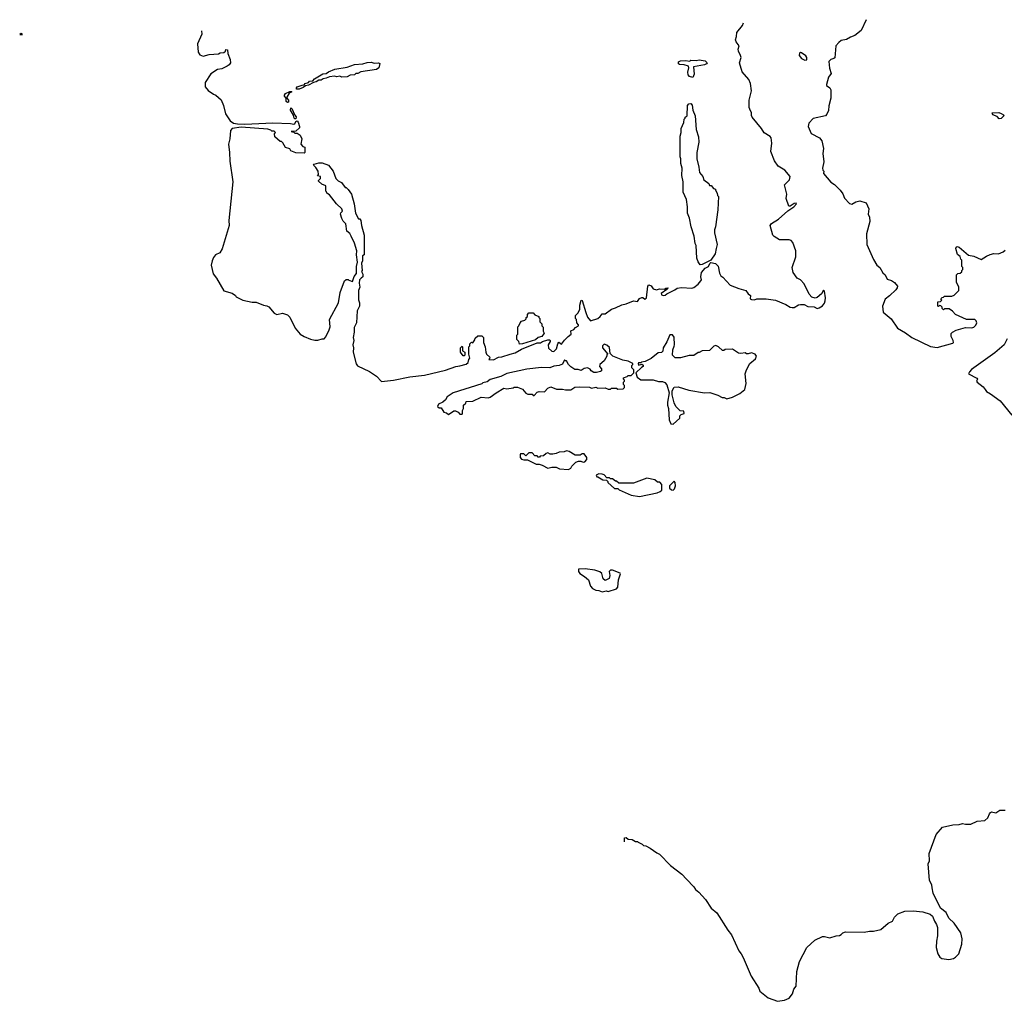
# Model space of a CAD drawing. Extents: x 2528690 to 2677062, y 911844 to 1023253.
# Tile 61 of 145: x 2543170 to 2552596, y 1012789 to 1022187. Entities that reach past the tile are written whole.
import ezdxf

# ---------------------------------------------------------------- set-up
doc = ezdxf.new("R2010")
doc.units = 0

msp = doc.modelspace()

# ---------------------------------------------------------------- linework, layer by layer
at = {"layer": '0CON10XD'}
for points in [[(2551274.3, 1022186.6), (2551274, 1022185), (2551226.8, 1022083.2), (2551165.7, 1022034.3), (2551125, 1022020), (2551085, 1021996), (2551034.1, 1021985.9), (2551010.5, 1021969.5), (2550984.2, 1021935.8), (2550975, 1021822.5), (2550965.8, 1021814.2), (2550933.9, 1021806.1), (2550916.2, 1021785), (2550922.4, 1021722.4), (2550938.8, 1021671.2), (2550912.2, 1021635), (2550892.5, 1021565), (2550892.5, 1021555), (2550925, 1021533.8), (2550935.9, 1021514.1), (2550936.9, 1021435), (2550917.5, 1021362.5), (2550912.4, 1021317.6), (2550897.7, 1021282.3), (2550885, 1021267.5), (2550765, 1021240), (2550723.9, 1021196.1), (2550717.5, 1021165), (2550745.8, 1021095.8), (2550825.5, 1021055.5), (2550848.3, 1021028.3), (2550864.4, 1020955), (2550858.9, 1020905), (2550870, 1020825), (2550856, 1020765), (2550857.5, 1020747.5), (2550868.8, 1020735), (2550866.7, 1020715), (2550935, 1020630.5), (2550970, 1020610), (2551025.7, 1020555.8), (2551049.9, 1020519.9), (2551066.5, 1020476.5), (2551115, 1020425.7), (2551135, 1020420.8), (2551175, 1020441.4), (2551211.7, 1020451.7), (2551272.7, 1020432.7), (2551300, 1020375), (2551292, 1020325), (2551306.2, 1020295), (2551308.8, 1020255), (2551276.9, 1020135), (2551280.5, 1020035), (2551345, 1019892), (2551377, 1019837), (2551403, 1019813), (2551433.9, 1019763.9), (2551455, 1019742.5), (2551473.6, 1019703.6), (2551515, 1019688.8), (2551545, 1019670), (2551572.5, 1019635), (2551571.7, 1019618.3), (2551559.3, 1019600.7), (2551497.7, 1019542.3), (2551455, 1019512.5), (2551430.6, 1019445), (2551436.4, 1019386.4), (2551513.9, 1019323.9), (2551575, 1019233.8), (2551649.8, 1019189.8), (2551710, 1019145), (2551888.5, 1019058.5), (2551955, 1019048), (2552105, 1019090), (2552110, 1019095), (2552107.5, 1019115), (2552087.5, 1019155), (2552088.3, 1019181.7), (2552100, 1019195), (2552135, 1019213.3), (2552225, 1019238.8), (2552285, 1019236.7), (2552305, 1019243.3), (2552325, 1019262.5), (2552333.3, 1019285), (2552327.5, 1019305), (2552315, 1019316.7), (2552235, 1019317.5), (2552130, 1019365), (2552100, 1019395), (2552067, 1019417), (2552025, 1019420), (2552015, 1019410), (2552001.7, 1019421.7), (2552000, 1019435), (2551988.3, 1019448.3), (2551975, 1019450), (2551965, 1019440), (2551960, 1019445), (2551960, 1019485), (2551985, 1019490), (2551998.3, 1019501.7), (2551990, 1019515), (2552001.7, 1019528.3), (2552015, 1019530), (2552025, 1019540), (2552095, 1019540), (2552115, 1019550), (2552160, 1019595), (2552160, 1019625), (2552140, 1019675), (2552140, 1019745), (2552151.7, 1019758.3), (2552175, 1019760), (2552188.3, 1019771.7), (2552190, 1019785), (2552200, 1019795), (2552200, 1019815), (2552190, 1019825), (2552190, 1019885), (2552180, 1019895), (2552175, 1019920), (2552148.3, 1019938.3), (2552132.5, 1019995), (2552135, 1020010), (2552145, 1020016.7), (2552165, 1020010), (2552255, 1019933.8), (2552305, 1019923.8), (2552375, 1019891.2), (2552425, 1019923.8), (2552461.2, 1019938.8), (2552495, 1019948.8), (2552540, 1019945), (2552585, 1019963.3), (2552605, 1019981.2)], [(2544912, 1022080.8), (2544912.6, 1022047.4), (2544871.2, 1021955), (2544878.8, 1021875), (2544895, 1021850), (2544925, 1021838.8), (2544985, 1021853.3), (2545071.7, 1021858.3), (2545090.7, 1021869.3), (2545125, 1021872.5), (2545140, 1021885), (2545145, 1021900), (2545158.3, 1021898.3), (2545163, 1021863), (2545186.1, 1021806.1), (2545188.8, 1021775), (2545175.9, 1021754.1), (2545155, 1021742.5), (2545105, 1021716.7), (2545065, 1021710), (2545000.7, 1021669.3), (2544946, 1021585), (2544944.2, 1021544.2), (2544975, 1021508.8), (2545025, 1021473.8), (2545047.5, 1021465), (2545099.3, 1021419.3), (2545122.5, 1021365), (2545141.2, 1021285), (2545185, 1021217.5), (2545217.5, 1021195), (2545255, 1021188.1), (2545325, 1021187.1), (2545595, 1021198), (2545764.1, 1021194.1), (2545795, 1021186), (2545805, 1021188.8), (2545815, 1021213.3), (2545825, 1021219.2), (2545836.9, 1021206.9), (2545850, 1021165), (2545848.8, 1021151.2), (2545815, 1021120), (2545770, 1021115), (2545795, 1021110), (2545805, 1021100), (2545825, 1021100), (2545855, 1021080), (2545872.5, 1021045), (2545860, 1020995), (2545881.7, 1020971.7), (2545900, 1020965), (2545900, 1020915), (2545895, 1020910), (2545813, 1020913), (2545765, 1020932.5), (2545755, 1020950), (2545715, 1020962.5), (2545688.3, 1021008.3), (2545675, 1021020), (2545665, 1021020), (2545612.5, 1021065), (2545610, 1021095), (2545617.5, 1021107.5), (2545605, 1021120), (2545585, 1021120), (2545575, 1021127.5), (2545545, 1021140), (2545291.8, 1021158.2), (2545205, 1021145.7), (2545186.7, 1021125), (2545182.5, 1021045), (2545168.8, 1020995), (2545180, 1020915), (2545183, 1020833), (2545212, 1020635), (2545173.8, 1020265), (2545174, 1020215), (2545106.8, 1019993.2), (2545085, 1019953.3), (2545045, 1019934), (2545025, 1019910), (2545011.3, 1019878.7), (2545003.9, 1019835), (2545021.8, 1019755), (2545053.6, 1019713.6), (2545125, 1019590), (2545205, 1019567.5), (2545236.4, 1019546.4), (2545243.3, 1019533.3), (2545305, 1019500), (2545395, 1019483.3), (2545435, 1019482.5), (2545505, 1019452.5), (2545537, 1019447), (2545555, 1019437.5), (2545607, 1019377), (2545633, 1019363), (2545685, 1019377.5), (2545735, 1019360), (2545755, 1019340), (2545807.5, 1019235), (2545855, 1019177.5), (2545895, 1019153.3), (2545955, 1019127.5), (2545995, 1019120), (2546025, 1019120), (2546065, 1019132.5), (2546085, 1019132.5), (2546100.7, 1019149.3), (2546133.9, 1019216.1), (2546143.3, 1019245), (2546137.5, 1019315), (2546222.5, 1019475), (2546236.7, 1019575), (2546280, 1019685), (2546295, 1019700), (2546315, 1019700), (2546321.7, 1019691.7), (2546355, 1019680), (2546370.9, 1019729.1), (2546394.2, 1019755.8), (2546395.6, 1019825), (2546404.3, 1019865), (2546394.4, 1019935), (2546397.1, 1019975), (2546375.9, 1020045.9), (2546343.3, 1020113.3), (2546329.3, 1020139.3), (2546303, 1020163), (2546291.7, 1020231.7), (2546267, 1020257), (2546253.6, 1020283.6), (2546242.5, 1020325), (2546243, 1020337), (2546260, 1020355), (2546252.5, 1020375), (2546203.6, 1020423.6), (2546135, 1020510), (2546110, 1020525), (2546108.3, 1020538.3), (2546100, 1020545), (2546100, 1020595), (2546061.7, 1020611.7), (2546031.7, 1020641.7), (2546031.7, 1020648.3), (2546050, 1020665), (2546050, 1020685), (2546021.7, 1020691.7), (2546030, 1020705), (2546025.9, 1020735.9), (2546005, 1020770), (2545982.5, 1020792.5), (2545990, 1020805), (2546035, 1020817.5), (2546065, 1020817.5), (2546126.7, 1020795), (2546172.5, 1020735), (2546197, 1020667), (2546220, 1020645), (2546249.3, 1020629.3), (2546285, 1020580), (2546295, 1020580), (2546315, 1020562.5), (2546345.7, 1020515), (2546371.9, 1020425), (2546385.8, 1020335), (2546415, 1020280), (2546425, 1020280), (2546436.2, 1020265), (2546442.5, 1020215), (2546468.8, 1020125), (2546467.5, 1019935), (2546452.5, 1019925), (2546451.7, 1019878.3), (2546443.3, 1019855), (2546447.5, 1019785), (2546442.5, 1019775), (2546455, 1019750), (2546456, 1019725), (2546438.3, 1019711.7), (2546423.8, 1019695), (2546421.2, 1019665), (2546427.5, 1019625), (2546413.6, 1019593.6), (2546413.3, 1019505), (2546422, 1019475), (2546422.5, 1019445), (2546400.7, 1019399.3), (2546393.3, 1019285), (2546370.7, 1019239.3), (2546372, 1019195), (2546363.3, 1019145), (2546367.8, 1019115), (2546360.6, 1019075), (2546366.2, 1019045), (2546363.6, 1019005), (2546392.3, 1018892.3), (2546405, 1018873.8), (2546518.3, 1018818.3), (2546585, 1018772.5), (2546635, 1018722), (2546747.5, 1018735), (2546905, 1018767.5), (2547046.4, 1018783.6), (2547245, 1018832.9), (2547345, 1018868), (2547383.6, 1018873.6), (2547445, 1018890), (2547462.5, 1018905), (2547470, 1018935), (2547480, 1018945), (2547470, 1018985), (2547470, 1019055), (2547480, 1019065), (2547480, 1019085), (2547495, 1019100), (2547508.3, 1019091.7), (2547528.3, 1019121.7), (2547531.7, 1019138.3), (2547555, 1019160), (2547595, 1019160), (2547610, 1019145), (2547610, 1019095), (2547627.5, 1019055), (2547633, 1019003), (2547640, 1018985), (2547670, 1018955), (2547668.3, 1018941.7), (2547660, 1018935), (2547665, 1018932.5), (2547705, 1018930), (2547752.9, 1018957.1), (2547785, 1018959.2), (2547865, 1018986), (2547915, 1018996), (2547975, 1019033.8), (2548125, 1019092.5), (2548157, 1019093), (2548175, 1019106.7), (2548225, 1019122.5), (2548241.7, 1019121.7), (2548247.5, 1019115), (2548247.5, 1019105), (2548230, 1019075), (2548231.7, 1019041.7), (2548263, 1019013), (2548285, 1019010), (2548310, 1019035), (2548322.5, 1019085), (2548331.7, 1019098.3), (2548358.3, 1019081.7), (2548385, 1019120), (2548420, 1019155), (2548450, 1019175), (2548445, 1019207.5), (2548475, 1019220), (2548491.7, 1019238.3), (2548520, 1019255), (2548520, 1019265), (2548502.5, 1019285), (2548500, 1019315), (2548490, 1019325), (2548490, 1019355), (2548515, 1019380), (2548532.5, 1019415), (2548534, 1019455), (2548545, 1019502.5), (2548555, 1019497.5), (2548588.8, 1019385), (2548605, 1019340), (2548635, 1019303.3), (2548705, 1019327.5), (2548727.5, 1019345), (2548745, 1019370), (2548775, 1019370), (2548834.3, 1019415.7), (2548875, 1019426.7), (2548935, 1019456.7), (2548975, 1019466.7), (2549045, 1019496.7), (2549085, 1019490), (2549105, 1019517.5), (2549125, 1019527.5), (2549137, 1019527), (2549155, 1019510), (2549170, 1019525), (2549182.5, 1019635), (2549192.5, 1019647.5), (2549215, 1019637.5), (2549235, 1019610), (2549265, 1019600), (2549295, 1019610), (2549341.7, 1019608.3), (2549355, 1019617.5), (2549375, 1019620), (2549377.5, 1019615), (2549365, 1019602.5), (2549312.5, 1019565), (2549313.8, 1019553.8), (2549335, 1019546.7), (2549350.7, 1019549.3), (2549365, 1019562.5), (2549440.7, 1019599.3), (2549465, 1019617.5), (2549505, 1019622.5), (2549605, 1019617.5), (2549625, 1019623.3), (2549665.9, 1019654.1), (2549692.5, 1019685), (2549697.5, 1019695), (2549692.5, 1019725), (2549697.5, 1019765), (2549733.2, 1019806.8), (2549765.9, 1019824.1), (2549776.2, 1019853.8), (2549786.6, 1019863.4), (2549831.7, 1019851.7), (2549858.3, 1019828.3), (2549870.7, 1019760.7), (2549882.5, 1019735), (2549903, 1019723), (2549972.5, 1019645), (2550053.8, 1019613.8), (2550123, 1019593), (2550143.6, 1019563.6), (2550167.5, 1019545), (2550164.3, 1019515), (2550175, 1019509.4), (2550203.9, 1019506.1), (2550226.1, 1019513.9), (2550315, 1019515.8), (2550405, 1019500), (2550505, 1019460), (2550545, 1019434), (2550565, 1019430), (2550585, 1019432.5), (2550625, 1019456.2), (2550645, 1019460), (2550679.3, 1019459.3), (2550715, 1019440), (2550775, 1019436.7), (2550805, 1019423.3), (2550825, 1019427.5), (2550855, 1019446.7), (2550875, 1019472.9), (2550880.7, 1019495), (2550882.9, 1019525), (2550875, 1019587.5), (2550865, 1019596.7), (2550845, 1019561.2), (2550805, 1019526.2), (2550785, 1019522), (2550755, 1019528.8), (2550727.7, 1019557.7), (2550679.1, 1019659.1), (2550644.6, 1019694.6), (2550613.4, 1019713.4), (2550575, 1019766.7), (2550564.3, 1019815.7), (2550599.4, 1019915), (2550598.9, 1019975), (2550572, 1020055), (2550555, 1020071.2), (2550535, 1020077.5), (2550445, 1020078.1), (2550391.5, 1020111.5), (2550380.6, 1020125), (2550356, 1020215), (2550368.8, 1020235), (2550433, 1020277), (2550522.3, 1020357.7), (2550580, 1020395), (2550607.5, 1020425), (2550605, 1020430), (2550585, 1020426), (2550545, 1020400), (2550532.5, 1020402.5), (2550508.8, 1020475), (2550513.8, 1020515), (2550492.9, 1020605), (2550540, 1020655), (2550546, 1020685), (2550495, 1020747.5), (2550430.5, 1020785), (2550395.4, 1020835), (2550362.4, 1020925), (2550371.9, 1021005), (2550362.9, 1021055), (2550355, 1021066.9), (2550297.5, 1021105), (2550272.7, 1021145), (2550181.4, 1021255), (2550175, 1021270), (2550175.7, 1021295), (2550159.3, 1021330.7), (2550154.2, 1021345.8), (2550154.3, 1021415), (2550176.7, 1021505), (2550166.4, 1021576.4), (2550151.4, 1021615), (2550085.9, 1021685.9), (2550060.8, 1021775), (2550076.2, 1021825), (2550072, 1021845), (2550050, 1021885), (2550049.2, 1021905), (2550058.8, 1021935), (2550030, 1021975), (2550024, 1021995), (2550033.8, 1022025), (2550036.7, 1022065), (2550089.7, 1022130.3), (2550098.9, 1022156.7)], [(2543183.5, 1022055.5), (2543170, 1022045), (2543195, 1022042.5), (2543195, 1022050), (2543186.7, 1022055.5)], [(2550685, 1021798.8), (2550705, 1021802.5), (2550706, 1021825), (2550695, 1021841.2), (2550655, 1021868.8), (2550645, 1021872.5), (2550635, 1021867.5), (2550633.8, 1021845), (2550653.8, 1021815), (2550685, 1021798.8)], [(2545820.3, 1021520.3), (2545820, 1021535), (2545827.6, 1021542.4), (2545875, 1021560.8), (2545895, 1021562.5), (2545904.5, 1021575.5), (2545934.4, 1021585.6), (2545945, 1021597.1), (2545975, 1021602.5), (2545990.9, 1021619.1), (2546070.9, 1021669.1), (2546105, 1021672.5), (2546125, 1021688), (2546187.7, 1021712.3), (2546305, 1021733.3), (2546375, 1021756.7), (2546455, 1021763.8), (2546495, 1021776.7), (2546535, 1021780), (2546565, 1021770), (2546605, 1021772.5), (2546616.7, 1021766.7), (2546609.2, 1021725), (2546585, 1021710), (2546435, 1021687.5), (2546407, 1021673), (2546388.3, 1021671.7), (2546375, 1021660), (2546333, 1021657), (2546305, 1021640), (2546255, 1021637.5), (2546235, 1021646.7), (2546205, 1021640), (2546185, 1021647.5), (2546135, 1021640), (2546104.2, 1021625.8), (2546075, 1021621.2), (2546055, 1021608.8), (2546032.3, 1021607.7), (2546009.4, 1021590.6), (2545983.6, 1021586.4), (2545935, 1021560), (2545905, 1021553.8), (2545885, 1021538), (2545845, 1021520.6), (2545820.3, 1021520.3)], [(2549615, 1021632.5), (2549581.4, 1021641.4), (2549568.1, 1021658.1), (2549565.6, 1021685), (2549576, 1021726), (2549571.7, 1021741.7), (2549530, 1021755), (2549487.4, 1021757.4), (2549476, 1021765), (2549476, 1021784), (2549495, 1021792.5), (2549545, 1021797.5), (2549585, 1021790), (2549595, 1021800), (2549645, 1021797.5), (2549675, 1021802.5), (2549731.7, 1021791.7), (2549752.5, 1021775), (2549745, 1021763.3), (2549725.8, 1021754.2), (2549620, 1021735), (2549627.5, 1021665), (2549615, 1021632.5)], [(2545735, 1021394), (2545721.9, 1021405), (2545720, 1021435), (2545705, 1021453.3), (2545704.3, 1021465), (2545715, 1021480), (2545755, 1021499.2), (2545769.5, 1021499.5), (2545776.7, 1021495), (2545748.3, 1021481.7), (2545727.5, 1021445), (2545726.2, 1021435), (2545742.9, 1021415), (2545742, 1021398), (2545735, 1021394)], [(2545805, 1021236), (2545797.5, 1021245), (2545791.2, 1021271.2), (2545761.2, 1021321.2), (2545765, 1021343.8), (2545776.7, 1021336.7), (2545803.3, 1021273.3), (2545816.8, 1021256.8), (2545815, 1021236.7), (2545805, 1021236)], [(2549685, 1019840), (2549665, 1019870), (2549652.5, 1019905), (2549647.5, 1020025), (2549637.5, 1020045), (2549627.5, 1020115), (2549597.5, 1020205), (2549582.5, 1020285), (2549563.6, 1020333.6), (2549563.3, 1020395), (2549552.5, 1020465), (2549523.3, 1020535), (2549522.5, 1020635), (2549507.5, 1020695), (2549512.5, 1020765), (2549498.3, 1020808.3), (2549500, 1020855), (2549492.5, 1020875), (2549493, 1021073), (2549503, 1021107), (2549502.5, 1021145), (2549527, 1021203), (2549530, 1021235), (2549540, 1021245), (2549540, 1021255), (2549560, 1021265), (2549562.5, 1021365), (2549575, 1021380), (2549595, 1021383.3), (2549608.6, 1021368.6), (2549615, 1021320), (2549637.5, 1021265), (2549647.5, 1021135), (2549667.5, 1021065), (2549672.5, 1021015), (2549652.5, 1020915), (2549652.5, 1020855), (2549672.5, 1020775), (2549677.5, 1020725), (2549710, 1020685), (2549720, 1020655), (2549768.3, 1020618.3), (2549775, 1020600), (2549788.3, 1020598.3), (2549811.7, 1020571.7), (2549830, 1020565), (2549830, 1020555), (2549847, 1020527), (2549850, 1020505), (2549860, 1020495), (2549852.5, 1020365), (2549832.5, 1020205), (2549822.5, 1020175), (2549822.5, 1020145), (2549847.5, 1020035), (2549837.5, 1019995), (2549826.7, 1019945), (2549786.6, 1019883.4), (2549705, 1019843.8), (2549685, 1019840)], [(2552547.5, 1021237.5), (2552528.3, 1021258.3), (2552487, 1021277), (2552480, 1021295), (2552545, 1021299.2), (2552565, 1021290), (2552587.5, 1021275), (2552592.5, 1021265), (2552565, 1021240), (2552547.5, 1021237.5)], [(2547955, 1019080), (2547950, 1019105), (2547930, 1019125), (2547930, 1019165), (2547940, 1019175), (2547940, 1019245), (2547950, 1019255), (2547960, 1019285), (2547975, 1019300), (2548005, 1019310), (2548018.3, 1019321.7), (2548020, 1019335), (2548030, 1019345), (2548030, 1019365), (2548045, 1019380), (2548085, 1019380), (2548101.7, 1019361.7), (2548140, 1019345), (2548140, 1019335), (2548150, 1019325), (2548150, 1019295), (2548170, 1019275), (2548170, 1019255), (2548181.7, 1019241.7), (2548180, 1019205), (2548190, 1019185), (2548167.5, 1019155), (2548135, 1019143.3), (2548107.1, 1019122.9), (2547985, 1019083.8), (2547955, 1019080)], [(2549425, 1018313.3), (2549488.3, 1018371.7), (2549490, 1018395), (2549501.7, 1018408.3), (2549530, 1018415), (2549528.3, 1018438.3), (2549491.7, 1018441.7), (2549450, 1018485), (2549435, 1018520), (2549416.7, 1018595), (2549417.5, 1018635), (2549435, 1018667.5), (2549473, 1018673), (2549575, 1018640), (2549726.4, 1018613.6), (2549776.1, 1018616.1), (2549855, 1018592.5), (2549895, 1018570), (2549915, 1018570), (2549938.3, 1018558.3), (2549995, 1018573.8), (2550065, 1018609.2), (2550110.8, 1018645), (2550126, 1018705), (2550116.7, 1018795), (2550127.5, 1018835), (2550160, 1018895), (2550215, 1018940), (2550222.5, 1018965), (2550210, 1018985), (2550175, 1018997.5), (2550145, 1018987.5), (2550128.3, 1018988.3), (2550115, 1018997.5), (2550075, 1018990), (2550053, 1018993), (2549995, 1019032.5), (2549925, 1019030), (2549911.7, 1019018.3), (2549898.3, 1019018.3), (2549860, 1019055), (2549835, 1019067.5), (2549815, 1019060), (2549775, 1019020), (2549703, 1019017), (2549675, 1019000), (2549665, 1019000), (2549625, 1018972.5), (2549578.3, 1018971.7), (2549495, 1018950), (2549445, 1018950), (2549420, 1018975), (2549422.5, 1019025), (2549435, 1019060), (2549440, 1019075), (2549437, 1019147), (2549418.3, 1019168.3), (2549395, 1019170), (2549366.1, 1019103.9), (2549330, 1019045), (2549328.3, 1019011.7), (2549315, 1019000), (2549283, 1018997), (2549215, 1018942.5), (2549157, 1018913), (2549123, 1018907), (2549115, 1018900), (2549095, 1018900), (2549090, 1018895), (2549095, 1018880), (2549125, 1018890), (2549138.3, 1018878.3), (2549140, 1018865), (2549121.7, 1018858.3), (2549070, 1018805), (2549080, 1018765), (2549115, 1018740), (2549235, 1018737.5), (2549285, 1018722.5), (2549325, 1018722.5), (2549345, 1018712.5), (2549365, 1018692.5), (2549387.5, 1018615), (2549372.5, 1018525), (2549372.5, 1018495), (2549382.5, 1018465), (2549386.2, 1018355), (2549405, 1018317.5), (2549425, 1018313.3)], [(2547275, 1018406.7), (2547325, 1018442.5), (2547341.7, 1018441.7), (2547368.3, 1018428.3), (2547385, 1018410), (2547405, 1018410), (2547410, 1018415), (2547410, 1018445), (2547420, 1018465), (2547420, 1018495), (2547440, 1018515), (2547445, 1018530), (2547507, 1018533), (2547588.3, 1018571.7), (2547655, 1018567.5), (2547675, 1018572.5), (2547730, 1018615), (2547805, 1018657.5), (2547835, 1018652.5), (2547895, 1018662.5), (2547905, 1018670), (2547935, 1018670), (2547985, 1018650), (2548015, 1018610), (2548035, 1018600), (2548075, 1018600), (2548085, 1018590), (2548095, 1018590), (2548125, 1018620), (2548143, 1018627), (2548195, 1018622.5), (2548225, 1018657.5), (2548255, 1018672.5), (2548310.7, 1018650.7), (2548365, 1018650), (2548395, 1018642.5), (2548445, 1018643.3), (2548485, 1018670), (2548525, 1018672.5), (2548625, 1018670), (2548645, 1018660), (2548685, 1018667.5), (2548705, 1018660), (2548775, 1018662.5), (2548805, 1018650), (2548825, 1018650), (2548835, 1018660), (2548885, 1018660), (2548895, 1018650), (2548948.3, 1018651.7), (2548960, 1018665), (2548960, 1018685), (2548950, 1018695), (2548950, 1018715), (2548960, 1018725), (2548960, 1018735), (2548950, 1018745), (2548951.7, 1018758.3), (2548985, 1018770), (2548995, 1018780), (2549025, 1018780), (2549050, 1018805), (2549050, 1018835), (2549030, 1018855), (2549030, 1018875), (2549040, 1018885), (2549040, 1018895), (2548996.4, 1018916.4), (2548945, 1018927.5), (2548850, 1018965), (2548821.7, 1018991.7), (2548817, 1019047), (2548791.7, 1019071.7), (2548765, 1019080), (2548750, 1019065), (2548750, 1019045), (2548800, 1018985), (2548791.7, 1018978.3), (2548790, 1018965), (2548765, 1018920), (2548722.5, 1018885), (2548720, 1018865), (2548740, 1018845), (2548740, 1018825), (2548731.7, 1018818.3), (2548691.7, 1018808.3), (2548665, 1018810), (2548640, 1018825), (2548630, 1018840), (2548605, 1018852.5), (2548575, 1018847.5), (2548545, 1018827.5), (2548515, 1018837.5), (2548485, 1018837.5), (2548445, 1018862.5), (2548422.5, 1018885), (2548405, 1018920), (2548395, 1018920), (2548385, 1018930), (2548365, 1018890), (2548335, 1018877.5), (2548285, 1018871.2), (2548245, 1018853.8), (2548165, 1018856), (2548025, 1018841.2), (2547835, 1018798), (2547775, 1018770), (2547675, 1018742.5), (2547645, 1018720), (2547605, 1018710), (2547595, 1018700), (2547318.8, 1018615), (2547263.3, 1018575), (2547245, 1018547.5), (2547220, 1018525), (2547180, 1018505), (2547170, 1018485), (2547185, 1018470), (2547205, 1018470), (2547230, 1018430), (2547255, 1018422), (2547275, 1018406.7)], [(2552625, 1019132.5), (2552595, 1019073.8), (2552505, 1018998.8), (2552283.1, 1018836.9), (2552263.3, 1018815), (2552253.3, 1018795), (2552333.2, 1018753.2), (2552339.2, 1018745), (2552331.4, 1018725), (2552337.1, 1018715), (2552395, 1018671.5), (2552413.9, 1018645), (2552425, 1018626.5), (2552465.3, 1018605.3), (2552557.3, 1018537.3), (2552669.1, 1018399.1)], [(2547425, 1018970), (2547415, 1018970), (2547390, 1019005), (2547390, 1019045), (2547405, 1019060), (2547410, 1019055), (2547410, 1019015), (2547430, 1019005), (2547430, 1018975), (2547425, 1018970)], [(2548425, 1017880), (2548446.4, 1017893.6), (2548457, 1017913), (2548495, 1017950), (2548518.3, 1017961.7), (2548541.7, 1017961.7), (2548565, 1017950), (2548580, 1017955), (2548600, 1017975), (2548600, 1017995), (2548575, 1018030), (2548555, 1018030), (2548535, 1018017.5), (2548488.3, 1018018.3), (2548431.7, 1018051.7), (2548405, 1018057.5), (2548381.7, 1018048.3), (2548335, 1018047.5), (2548307, 1018033), (2548275, 1018027.5), (2548248.3, 1018028.3), (2548225, 1018040), (2548210, 1018035), (2548185, 1018010), (2548152.5, 1018007.5), (2548145, 1018000), (2548135, 1018000), (2548125, 1018010), (2548101.7, 1018011.7), (2548075, 1018040), (2548045, 1018040), (2548015, 1018010), (2547995, 1018030), (2547965, 1018030), (2547960, 1018025), (2547960, 1017995), (2547975, 1017980), (2547995, 1017972.5), (2548031.7, 1017971.7), (2548115, 1017932.5), (2548141.7, 1017931.7), (2548171.7, 1017921.7), (2548225, 1017892.5), (2548265, 1017902.5), (2548305, 1017902.5), (2548338.3, 1017888.3), (2548425, 1017880)], [(2549105, 1017623.3), (2549271.7, 1017658.3), (2549301.7, 1017668.3), (2549318.3, 1017681.7), (2549318.3, 1017738.3), (2549298.3, 1017758.3), (2549275, 1017760), (2549251.7, 1017781.7), (2549175, 1017797.5), (2549045, 1017750), (2548905, 1017750), (2548885, 1017770), (2548875, 1017770), (2548845, 1017790), (2548825, 1017790), (2548815, 1017800), (2548791.7, 1017801.7), (2548765, 1017830), (2548747, 1017837), (2548715, 1017837.5), (2548690, 1017825), (2548695, 1017810), (2548705, 1017810), (2548753, 1017783), (2548788.3, 1017778.3), (2548800, 1017765), (2548800, 1017755), (2548865, 1017700), (2548895, 1017700), (2548910, 1017685), (2549023.6, 1017633.6), (2549105, 1017623.3)], [(2549425, 1017682.5), (2549440, 1017695), (2549448.8, 1017725), (2549446.7, 1017755), (2549435, 1017770), (2549390, 1017725), (2549391.7, 1017701.7), (2549410, 1017685), (2549425, 1017682.5)], [(2548745, 1016710), (2548785, 1016718.8), (2548805, 1016713.3), (2548883.6, 1016736.4), (2548897.5, 1016752.5), (2548904, 1016825), (2548922.5, 1016882.5), (2548918.3, 1016888.3), (2548845, 1016917.1), (2548825, 1016918), (2548814, 1016905), (2548820, 1016865), (2548813.8, 1016836.2), (2548775, 1016816.7), (2548755, 1016832.5), (2548743.8, 1016885), (2548725, 1016900.8), (2548675, 1016917.5), (2548585, 1016929.4), (2548520, 1016925), (2548520, 1016905), (2548531.2, 1016885), (2548577.3, 1016857.3), (2548614.4, 1016824.4), (2548634, 1016765), (2548655, 1016741.2), (2548685, 1016725.8), (2548715, 1016722.5), (2548745, 1016710)], [(2548960, 1014315.8), (2548960, 1014355), (2548975, 1014356.7), (2548995, 1014340), (2549035, 1014336.7), (2549065, 1014320), (2549085, 1014320), (2549091.7, 1014311.7), (2549130, 1014295), (2549141.7, 1014281.7), (2549165, 1014277.5), (2549205, 1014256.7), (2549270.7, 1014210.7), (2549295, 1014197.5), (2549399.3, 1014089.3), (2549508.8, 1014005), (2549555, 1013960), (2549625, 1013886.2), (2549640, 1013860), (2549673.3, 1013835), (2549735, 1013763.3), (2549790.7, 1013680.7), (2549843.3, 1013635), (2549948.7, 1013468.7), (2549985.7, 1013425), (2550053.4, 1013273.4), (2550077.5, 1013245), (2550095, 1013210), (2550171.2, 1013031.2), (2550246.7, 1012915), (2550255, 1012886.7), (2550335, 1012824), (2550425, 1012789.2), (2550490.6, 1012799.4), (2550535, 1012820), (2550569.3, 1012860.7), (2550582.5, 1012905), (2550602.2, 1012935), (2550610, 1013075), (2550635, 1013170), (2550706, 1013305), (2550783.8, 1013375), (2550855, 1013408.1), (2550875, 1013410.8), (2550925, 1013397.5), (2550985, 1013416.7), (2551019.3, 1013420.7), (2551035, 1013427.5), (2551050, 1013445), (2551075.7, 1013455.7), (2551255, 1013451.4), (2551305, 1013460), (2551345, 1013459.4), (2551413.7, 1013476.3), (2551485, 1013536.7), (2551524.5, 1013555.5), (2551546, 1013595), (2551576.7, 1013625), (2551645, 1013652), (2551725, 1013656.7), (2551815, 1013646.7), (2551885, 1013624.2), (2551909.2, 1013605), (2551927.5, 1013557.5), (2551948.1, 1013525), (2551955.4, 1013495.4), (2551956.5, 1013415), (2551946.5, 1013365), (2551944.2, 1013305), (2551958.6, 1013245), (2551980.4, 1013210.4), (2551998.9, 1013198.9), (2552065, 1013188.6), (2552111.3, 1013198.7), (2552129.6, 1013210.4), (2552161.9, 1013245), (2552190.6, 1013335), (2552194.3, 1013385.7), (2552181.4, 1013445), (2552117.5, 1013537.5), (2552065, 1013586.2), (2552038.6, 1013638.6), (2551985, 1013680), (2551915.8, 1013825), (2551904.4, 1013875), (2551901.4, 1013905), (2551881.4, 1013945), (2551868, 1014105), (2551880, 1014135), (2551875.8, 1014205), (2551944.4, 1014385), (2552005, 1014455.7), (2552105, 1014479.2), (2552165, 1014480.8), (2552195, 1014490), (2552225.9, 1014484.1), (2552275, 1014486), (2552335, 1014513.8), (2552408.9, 1014521.1), (2552438.8, 1014545), (2552453.3, 1014585), (2552465, 1014597.5), (2552475, 1014602.5), (2552515, 1014593.8), (2552555, 1014618.8), (2552605, 1014619.2)]]:
    msp.add_lwpolyline(points, dxfattribs=at)

doc.saveas('drawing.dxf')
